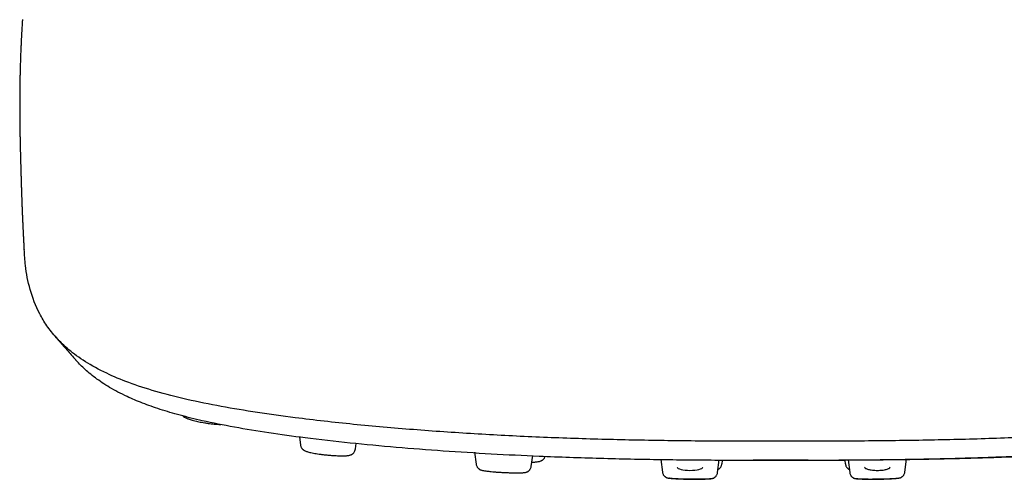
# Model space of a CAD drawing. Header units: millimetres. Extents: x 8 to 1894, y 12 to 2738.
# Tile 1 of 156: x 643 to 713, y 1350 to 1383. Entities that reach past the tile are written whole.
import ezdxf

# ---------------------------------------------------------------- set-up
doc = ezdxf.new("R2010")
doc.units = ezdxf.units.MM

msp = doc.modelspace()

# ---------------------------------------------------------------- linework, layer by layer
at = {"color": 7, "linetype": 'Continuous', "lineweight": 30}
for p, q in [((662.789, 1352.898), (662.859, 1352.347)), ((666.767, 1352.058), (666.815, 1352.435)), ((675.206, 1351.833), (675.314, 1350.982)), ((679.223, 1350.824), (679.322, 1351.604)), ((688.4, 1351.322), (688.515, 1350.419)), ((692.424, 1350.379), (692.539, 1351.276)), ((692.739, 1350.998), (692.77, 1351.246)), ((697.107, 1351.263), (694.945, 1351.265)), ((698.841, 1351.264), (697.107, 1351.263)), ((701.444, 1351.25), (701.476, 1350.998)), ((701.675, 1351.279), (701.79, 1350.379)), ((705.699, 1350.419), (705.814, 1351.325))]:
    msp.add_line(p, q, dxfattribs=at)
at = {"color": 7, "linetype": 'Continuous', "lineweight": 30, "flags": 128}
for points in [[(689.569, 1350.77), (689.569, 1350.77), (689.586, 1350.725), (689.638, 1350.681), (689.721, 1350.641), (689.833, 1350.605), (689.97, 1350.576), (690.125, 1350.555), (690.295, 1350.542), (690.47, 1350.537), (690.646, 1350.542), (690.814, 1350.555), (690.97, 1350.577), (691.106, 1350.606), (691.218, 1350.641), (691.301, 1350.681), (691.352, 1350.725), (691.369, 1350.77), (691.369, 1350.77)], [(705.209, 1349.986), (705.209, 1349.98), (705.183, 1349.972), (705.132, 1349.964), (705.06, 1349.956), (704.964, 1349.948), (704.849, 1349.94), (704.75, 1349.935), (704.64, 1349.93), (704.521, 1349.925), (704.394, 1349.921), (704.261, 1349.917), (704.123, 1349.913), (703.981, 1349.91), (703.838, 1349.908), (703.693, 1349.906), (703.55, 1349.904), (703.409, 1349.904), (703.268, 1349.903), (703.09, 1349.904), (702.925, 1349.906), (702.775, 1349.908), (702.643, 1349.912), (702.53, 1349.916), (702.436, 1349.921), (702.365, 1349.927), (702.317, 1349.933), (702.294, 1349.94), (702.294, 1349.94)]]:
    msp.add_lwpolyline(points, dxfattribs=at)
at = {"color": 7, "linetype": 'Continuous', "lineweight": 30}
for points, knots in [([(643.165, 1382.513), (643.162, 1382.468), (643.155, 1382.371), (643.146, 1382.221), (643.136, 1382.069), (643.127, 1381.928), (643.12, 1381.801), (643.111, 1381.647), (643.101, 1381.468), (643.089, 1381.258), (643.078, 1381.033), (643.065, 1380.776), (643.054, 1380.517), (643.042, 1380.245), (643.032, 1379.989), (643.023, 1379.73), (643.016, 1379.5), (643.009, 1379.287), (643.003, 1379.063), (642.998, 1378.872), (642.994, 1378.712), (642.991, 1378.584), (642.988, 1378.449), (642.986, 1378.313), (642.983, 1378.184), (642.981, 1378.054), (642.979, 1377.889), (642.976, 1377.691), (642.974, 1377.461), (642.972, 1377.225), (642.97, 1376.989), (642.969, 1376.774), (642.969, 1376.559), (642.969, 1376.344), (642.969, 1376.137), (642.97, 1375.937), (642.971, 1375.765), (642.972, 1375.624), (642.973, 1375.529), (642.973, 1375.447), (642.974, 1375.352), (642.975, 1375.245), (642.976, 1375.142), (642.977, 1375.056), (642.978, 1374.99), (642.979, 1374.93), (642.98, 1374.86), (642.981, 1374.776), (642.983, 1374.678), (642.984, 1374.58), (642.986, 1374.492), (642.987, 1374.416), (642.988, 1374.333), (642.99, 1374.232), (642.992, 1374.112), (642.995, 1373.992), (642.997, 1373.889), (642.999, 1373.804), (643, 1373.732), (643.002, 1373.66), (643.004, 1373.582), (643.006, 1373.489), (643.008, 1373.383), (643.011, 1373.282), (643.013, 1373.197), (643.015, 1373.124), (643.016, 1373.058), (643.018, 1372.989), (643.02, 1372.91), (643.023, 1372.821), (643.025, 1372.726), (643.028, 1372.631), (643.03, 1372.54), (643.032, 1372.452), (643.035, 1372.363), (643.037, 1372.274), (643.039, 1372.185), (643.042, 1372.1), (643.044, 1372.021), (643.046, 1371.939), (643.049, 1371.84), (643.052, 1371.724), (643.056, 1371.594), (643.06, 1371.452), (643.064, 1371.302), (643.069, 1371.135), (643.075, 1370.943), (643.08, 1370.758), (643.086, 1370.594), (643.09, 1370.463), (643.094, 1370.337), (643.098, 1370.223), (643.101, 1370.125), (643.104, 1370.036), (643.107, 1369.95), (643.111, 1369.85), (643.115, 1369.747), (643.118, 1369.651), (643.121, 1369.563), (643.125, 1369.466), (643.129, 1369.349), (643.134, 1369.222), (643.139, 1369.106), (643.143, 1369.002), (643.148, 1368.889), (643.153, 1368.766), (643.158, 1368.641), (643.163, 1368.51), (643.17, 1368.359), (643.178, 1368.187), (643.185, 1368.026), (643.191, 1367.901), (643.196, 1367.797), (643.2, 1367.699), (643.205, 1367.603), (643.209, 1367.519), (643.213, 1367.435), (643.218, 1367.34), (643.223, 1367.23), (643.229, 1367.118), (643.235, 1367), (643.241, 1366.884), (643.247, 1366.771), (643.252, 1366.671), (643.257, 1366.574), (643.263, 1366.467), (643.27, 1366.344), (643.275, 1366.255), (643.277, 1366.209)], [0, 0, 0, 0, 0.005866, 0.012638, 0.019528, 0.025866, 0.031144, 0.03608, 0.046145, 0.054821, 0.064034, 0.07596, 0.089184, 0.098934, 0.112684, 0.124324, 0.134377, 0.144371, 0.154212, 0.165677, 0.171597, 0.176906, 0.183933, 0.191099, 0.196604, 0.202501, 0.210154, 0.221004, 0.231572, 0.244813, 0.256744, 0.267949, 0.278352, 0.29065, 0.302663, 0.311548, 0.323527, 0.331231, 0.335076, 0.339555, 0.344981, 0.351423, 0.357826, 0.362697, 0.366156, 0.369295, 0.373101, 0.378485, 0.384434, 0.390687, 0.396121, 0.400463, 0.404778, 0.411602, 0.419724, 0.427921, 0.43492, 0.44018, 0.444902, 0.449849, 0.455225, 0.461839, 0.471055, 0.479528, 0.487033, 0.493533, 0.499122, 0.505342, 0.514193, 0.524694, 0.536084, 0.547662, 0.55816, 0.568799, 0.579446, 0.590057, 0.600634, 0.611066, 0.620265, 0.627954, 0.638566, 0.650598, 0.663975, 0.67734, 0.690754, 0.705398, 0.721771, 0.738859, 0.748692, 0.758456, 0.767408, 0.775296, 0.782111, 0.787039, 0.792638, 0.798943, 0.805907, 0.812042, 0.816748, 0.822436, 0.829875, 0.837797, 0.844886, 0.850444, 0.855961, 0.864135, 0.871499, 0.877382, 0.88614, 0.896626, 0.905842, 0.912544, 0.916854, 0.922672, 0.928224, 0.93228, 0.936146, 0.941451, 0.947349, 0.953482, 0.959076, 0.965722, 0.971607, 0.976608, 0.981142, 0.9865, 0.993057, 1, 1, 1, 1]), ([(750.92, 1366.207), (750.9, 1365.831), (750.849, 1364.88), (750.552, 1363.361), (750.012, 1361.933), (749.341, 1360.795), (748.676, 1359.939), (747.796, 1359.086), (746.641, 1358.241), (745.224, 1357.459), (743.546, 1356.752), (741.653, 1356.127), (739.443, 1355.561), (737.004, 1355.065), (734.422, 1354.635), (731.301, 1354.202), (727.614, 1353.79), (723.365, 1353.412), (719.049, 1353.114), (714.683, 1352.89), (710.282, 1352.737), (705.871, 1352.649), (701.478, 1352.607), (697.107, 1352.597), (692.736, 1352.603), (688.344, 1352.643), (683.933, 1352.737), (679.531, 1352.892), (675.166, 1353.118), (670.85, 1353.415), (666.6, 1353.789), (662.914, 1354.203), (659.793, 1354.637), (657.21, 1355.067), (654.772, 1355.563), (652.562, 1356.129), (650.668, 1356.753), (648.991, 1357.46), (647.573, 1358.242), (646.418, 1359.087), (645.539, 1359.94), (644.873, 1360.796), (644.203, 1361.933), (643.662, 1363.361), (643.365, 1364.882), (643.314, 1365.833), (643.294, 1366.21)], [0, 0, 0, 0, 0.025217, 0.063803, 0.10258, 0.122089, 0.14174, 0.161558, 0.181585, 0.201861, 0.218949, 0.236234, 0.253529, 0.27061, 0.287485, 0.304201, 0.329047, 0.353713, 0.378268, 0.402779, 0.427275, 0.451685, 0.475934, 0.499966, 0.523997, 0.548247, 0.572657, 0.597149, 0.621666, 0.646218, 0.670883, 0.69573, 0.712446, 0.729322, 0.7464, 0.763701, 0.780976, 0.798076, 0.818345, 0.838374, 0.858192, 0.877842, 0.897351, 0.936129, 0.974715, 1, 1, 1, 1]), ([(645.471, 1360.057), (645.591, 1359.919), (645.769, 1359.715), (646.052, 1359.391), (646.419, 1358.97), (646.729, 1358.614), (646.936, 1358.378)], [0, 0, 0, 0, 0.2470498, 0.3641082, 0.577928, 1, 1, 1, 1]), ([(747.284, 1358.391), (747.1, 1358.188), (746.705, 1357.751), (745.914, 1357.094), (744.91, 1356.422), (743.78, 1355.826), (742.562, 1355.306), (741.314, 1354.86), (739.899, 1354.442), (738.155, 1354.013), (736.053, 1353.59), (733.602, 1353.185), (730.864, 1352.809), (727.851, 1352.467), (724.575, 1352.158), (721.236, 1351.899), (717.85, 1351.687), (714.145, 1351.506), (710.119, 1351.369), (705.784, 1351.285), (701.445, 1351.245), (697.108, 1351.236), (692.771, 1351.241), (688.43, 1351.279), (684.095, 1351.369), (680.069, 1351.508), (676.364, 1351.69), (672.979, 1351.902), (669.64, 1352.16), (666.364, 1352.467), (663.349, 1352.811), (660.612, 1353.188), (658.162, 1353.593), (656.061, 1354.016), (654.316, 1354.444), (652.903, 1354.861), (651.652, 1355.307), (650.437, 1355.826), (649.306, 1356.423), (648.302, 1357.095), (647.512, 1357.751), (647.118, 1358.186), (646.935, 1358.388)], [0, 0, 0, 0, 0.019968, 0.042845, 0.065749, 0.08868, 0.105899, 0.123131, 0.140371, 0.157606, 0.180561, 0.203488, 0.226385, 0.253822, 0.281229, 0.308628, 0.336023, 0.363413, 0.397638, 0.431821, 0.465957, 0.500046, 0.534139, 0.568292, 0.602485, 0.6367, 0.664086, 0.691475, 0.718869, 0.746283, 0.773727, 0.796621, 0.819543, 0.842495, 0.859727, 0.876966, 0.894199, 0.911419, 0.93435, 0.957253, 0.980128, 1, 1, 1, 1]), ([(698.912, 1351.268), (699.225, 1351.268), (699.853, 1351.27), (700.783, 1351.274), (701.686, 1351.279), (702.545, 1351.285), (703.361, 1351.293), (704.139, 1351.301), (704.922, 1351.311), (705.705, 1351.323), (706.482, 1351.336), (707.206, 1351.35), (707.876, 1351.364), (708.493, 1351.378), (709.365, 1351.4), (710.516, 1351.433), (711.969, 1351.482), (713.439, 1351.539), (714.934, 1351.606), (716.448, 1351.682), (717.972, 1351.768), (719.488, 1351.864), (720.995, 1351.969), (722.489, 1352.084), (723.971, 1352.208), (725.386, 1352.338), (726.733, 1352.472), (728.015, 1352.611), (729.284, 1352.759), (730.537, 1352.918), (731.63, 1353.068), (732.566, 1353.207), (733.352, 1353.329), (734.123, 1353.457), (734.883, 1353.591), (735.634, 1353.731), (736.371, 1353.878), (737.096, 1354.033), (737.805, 1354.196), (738.507, 1354.37), (739.085, 1354.524), (739.547, 1354.655), (739.897, 1354.758), (740.242, 1354.865), (740.577, 1354.973), (740.894, 1355.081), (741.199, 1355.189), (741.487, 1355.297), (741.76, 1355.402), (742.004, 1355.501), (742.222, 1355.593), (742.417, 1355.677), (742.56, 1355.741), (742.659, 1355.787), (742.725, 1355.817), (742.794, 1355.849), (742.875, 1355.887), (742.97, 1355.933), (743.079, 1355.987), (743.21, 1356.052), (743.363, 1356.131), (743.539, 1356.224), (743.728, 1356.328), (743.931, 1356.444), (744.145, 1356.572), (744.286, 1356.662), (744.36, 1356.708)], [0, 0, 0, 0, 0.01756, 0.035301, 0.052312, 0.068307, 0.083595, 0.098175, 0.112048, 0.12764, 0.14223, 0.155819, 0.168407, 0.179996, 0.190586, 0.217627, 0.245052, 0.272881, 0.301103, 0.330254, 0.359466, 0.388666, 0.417845, 0.446995, 0.476103, 0.505173, 0.531072, 0.556991, 0.582953, 0.608983, 0.635087, 0.652199, 0.669309, 0.686408, 0.703486, 0.720694, 0.738339, 0.755644, 0.773453, 0.791746, 0.810497, 0.820494, 0.830606, 0.840827, 0.851153, 0.861251, 0.870781, 0.88093, 0.890365, 0.899091, 0.907112, 0.914431, 0.921048, 0.923669, 0.926161, 0.928763, 0.93199, 0.935862, 0.94038, 0.945544, 0.952388, 0.960118, 0.968738, 0.978253, 0.988671, 1, 1, 1, 1]), ([(654.533, 1354.402), (654.551, 1354.386), (654.603, 1354.339), (654.686, 1354.293), (654.781, 1354.245), (654.883, 1354.203), (654.993, 1354.163), (655.123, 1354.121), (655.289, 1354.074), (655.472, 1354.029), (655.668, 1353.986), (655.868, 1353.947), (656.087, 1353.909), (656.314, 1353.875), (656.536, 1353.847), (656.742, 1353.825), (656.926, 1353.81), (657.087, 1353.801), (657.179, 1353.799), (657.221, 1353.798)], [0, 0, 0, 0, 0.031383, 0.086257, 0.1397, 0.190101, 0.238013, 0.294858, 0.35944, 0.431689, 0.490937, 0.55463, 0.622899, 0.69494, 0.76448, 0.830176, 0.892045, 0.950197, 1, 1, 1, 1]), ([(662.862, 1352.348), (662.868, 1352.316), (662.879, 1352.256), (662.912, 1352.178), (662.948, 1352.119), (662.98, 1352.077), (663.003, 1352.052), (663.018, 1352.037), (663.025, 1352.03), (663.033, 1352.023), (663.051, 1352.007), (663.079, 1351.984), (663.126, 1351.953), (663.194, 1351.92), (663.285, 1351.884), (663.399, 1351.848), (663.534, 1351.814), (663.692, 1351.779), (663.873, 1351.746), (664.076, 1351.713), (664.303, 1351.681), (664.55, 1351.652), (664.804, 1351.626), (665.053, 1351.605), (665.284, 1351.589), (665.492, 1351.578), (665.693, 1351.572), (665.882, 1351.57), (666.051, 1351.574), (666.186, 1351.584), (666.289, 1351.597), (666.37, 1351.615), (666.441, 1351.639), (666.496, 1351.667), (666.535, 1351.691), (666.572, 1351.717), (666.622, 1351.761), (666.68, 1351.831), (666.737, 1351.932), (666.754, 1352.014), (666.763, 1352.058)], [0, 0, 0, 0, 0.018638, 0.034578, 0.047466, 0.057135, 0.063533, 0.066808, 0.068304, 0.0702, 0.07531, 0.091084, 0.114318, 0.144615, 0.177863, 0.212652, 0.248978, 0.286848, 0.326281, 0.367336, 0.41015, 0.454872, 0.501277, 0.546139, 0.588588, 0.628659, 0.66645, 0.713434, 0.756621, 0.796012, 0.831585, 0.862681, 0.888964, 0.906034, 0.913896, 0.92222, 0.934827, 0.952284, 0.974297, 1, 1, 1, 1]), ([(675.317, 1350.983), (675.323, 1350.948), (675.336, 1350.881), (675.375, 1350.799), (675.417, 1350.737), (675.45, 1350.702), (675.48, 1350.674), (675.506, 1350.652), (675.524, 1350.638), (675.536, 1350.63), (675.54, 1350.626), (675.544, 1350.624), (675.546, 1350.622), (675.55, 1350.619), (675.552, 1350.618), (675.555, 1350.616), (675.558, 1350.613), (675.566, 1350.608), (675.578, 1350.602), (675.601, 1350.59), (675.636, 1350.576), (675.693, 1350.557), (675.778, 1350.537), (675.886, 1350.517), (676.009, 1350.498), (676.134, 1350.481), (676.296, 1350.463), (676.497, 1350.443), (676.742, 1350.423), (676.999, 1350.405), (677.263, 1350.39), (677.527, 1350.378), (677.784, 1350.37), (678.027, 1350.365), (678.227, 1350.364), (678.387, 1350.366), (678.511, 1350.37), (678.631, 1350.376), (678.734, 1350.385), (678.816, 1350.397), (678.87, 1350.41), (678.904, 1350.42), (678.925, 1350.429), (678.935, 1350.434), (678.94, 1350.437), (678.944, 1350.439), (678.947, 1350.44), (678.95, 1350.442), (678.953, 1350.444), (678.956, 1350.446), (678.958, 1350.448), (678.961, 1350.449), (678.964, 1350.452), (678.969, 1350.455), (678.977, 1350.46), (678.988, 1350.467), (679.008, 1350.48), (679.036, 1350.5), (679.071, 1350.529), (679.109, 1350.567), (679.156, 1350.632), (679.198, 1350.719), (679.212, 1350.788), (679.219, 1350.825)], [0, 0, 0, 0, 0.019495, 0.0369058, 0.0521414, 0.0656409, 0.0764878, 0.0843742, 0.0894988, 0.0911718, 0.0918473, 0.0924608, 0.0936212, 0.0941442, 0.0946577, 0.0951923, 0.0957752, 0.0971605, 0.1010984, 0.1068205, 0.1238729, 0.1484885, 0.1806495, 0.2201576, 0.2504623, 0.2816901, 0.312743, 0.3590354, 0.4051902, 0.451373, 0.4976551, 0.5440168, 0.5904365, 0.6369887, 0.6838849, 0.7154631, 0.747321, 0.7775254, 0.8165154, 0.8477575, 0.8710388, 0.8863523, 0.891088, 0.8927841, 0.8941035, 0.8946638, 0.8951901, 0.8957153, 0.8962726, 0.8975851, 0.8983402, 0.8990452, 0.8997499, 0.9005155, 0.902404, 0.9049534, 0.9082657, 0.9173673, 0.9299724, 0.9452488, 0.9617828, 0.980064, 1, 1, 1, 1]), ([(679.261, 1351.124), (679.308, 1351.125), (679.404, 1351.128), (679.531, 1351.137), (679.655, 1351.149), (679.765, 1351.167), (679.855, 1351.189), (679.923, 1351.214), (679.97, 1351.239), (680, 1351.258), (680.017, 1351.271), (680.035, 1351.284), (680.048, 1351.295), (680.067, 1351.31), (680.095, 1351.337), (680.132, 1351.38), (680.173, 1351.44), (680.193, 1351.489), (680.204, 1351.515)], [0, 0, 0, 0, 0.109607, 0.225314, 0.334092, 0.468287, 0.588943, 0.690716, 0.754654, 0.78284, 0.807332, 0.817549, 0.827339, 0.839156, 0.862124, 0.897948, 0.946436, 1, 1, 1, 1]), ([(692.453, 1350.605), (692.459, 1350.607), (692.479, 1350.616), (692.507, 1350.633), (692.534, 1350.652), (692.553, 1350.667), (692.568, 1350.681), (692.588, 1350.699), (692.616, 1350.729), (692.651, 1350.773), (692.686, 1350.833), (692.719, 1350.91), (692.729, 1350.968), (692.735, 1350.998)], [0, 0, 0, 0, 0.060237, 0.230304, 0.342742, 0.378184, 0.403258, 0.44396, 0.509205, 0.598801, 0.711933, 0.846743, 1, 1, 1, 1]), ([(701.48, 1350.998), (701.487, 1350.962), (701.5, 1350.893), (701.541, 1350.807), (701.585, 1350.744), (701.621, 1350.705), (701.653, 1350.676), (701.681, 1350.654), (701.701, 1350.639), (701.715, 1350.63), (701.725, 1350.624), (701.734, 1350.618), (701.743, 1350.613), (701.752, 1350.607), (701.758, 1350.605), (701.761, 1350.603)], [0, 0, 0, 0, 0.194771, 0.366831, 0.512964, 0.635518, 0.735673, 0.813016, 0.868547, 0.888627, 0.904041, 0.927979, 0.942585, 0.960343, 1, 1, 1, 1]), ([(688.518, 1350.42), (688.525, 1350.385), (688.537, 1350.317), (688.578, 1350.233), (688.622, 1350.171), (688.657, 1350.135), (688.69, 1350.107), (688.716, 1350.088), (688.733, 1350.075), (688.742, 1350.069), (688.748, 1350.065), (688.752, 1350.062), (688.755, 1350.06), (688.76, 1350.056), (688.761, 1350.055), (688.766, 1350.051), (688.768, 1350.05), (688.771, 1350.048), (688.774, 1350.046), (688.779, 1350.043), (688.788, 1350.039), (688.808, 1350.03), (688.839, 1350.018), (688.882, 1350.007), (688.937, 1349.996), (689.002, 1349.986), (689.087, 1349.976), (689.194, 1349.966), (689.319, 1349.956), (689.482, 1349.946), (689.686, 1349.936), (689.936, 1349.927), (690.201, 1349.92), (690.472, 1349.915), (690.743, 1349.913), (691.007, 1349.913), (691.255, 1349.916), (691.458, 1349.921), (691.62, 1349.927), (691.745, 1349.933), (691.85, 1349.94), (691.934, 1349.948), (691.998, 1349.957), (692.051, 1349.966), (692.094, 1349.976), (692.125, 1349.987), (692.144, 1349.995), (692.153, 1350), (692.156, 1350.002), (692.159, 1350.003), (692.162, 1350.005), (692.164, 1350.006), (692.166, 1350.008), (692.171, 1350.011), (692.172, 1350.012), (692.178, 1350.016), (692.181, 1350.019), (692.185, 1350.021), (692.191, 1350.026), (692.2, 1350.032), (692.218, 1350.044), (692.245, 1350.064), (692.279, 1350.092), (692.314, 1350.128), (692.36, 1350.192), (692.401, 1350.276), (692.414, 1350.344), (692.421, 1350.38)], [0, 0, 0, 0, 0.0189884, 0.0363362, 0.0521503, 0.0670378, 0.079042, 0.0874028, 0.0903148, 0.0924775, 0.0933329, 0.0940869, 0.094798, 0.0955348, 0.0985793, 0.0991393, 0.0996432, 0.1001252, 0.1006236, 0.1017949, 0.103342, 0.1078218, 0.1228324, 0.1460871, 0.1661765, 0.1899003, 0.2171629, 0.2478967, 0.2798785, 0.3116343, 0.3588927, 0.4059255, 0.4529048, 0.499903, 0.5469005, 0.5938792, 0.6409268, 0.6882619, 0.7201074, 0.7522125, 0.7828712, 0.8100253, 0.8336154, 0.853532, 0.8764647, 0.8910739, 0.8953379, 0.8967887, 0.8973777, 0.8979017, 0.8983919, 0.8988866, 0.899423, 0.9000312, 0.9032749, 0.9040284, 0.9047621, 0.9055439, 0.9064311, 0.9086653, 0.9116582, 0.9202098, 0.932448, 0.9474969, 0.96345, 0.9809243, 1, 1, 1, 1]), ([(701.793, 1350.38), (701.8, 1350.344), (701.813, 1350.276), (701.854, 1350.192), (701.9, 1350.128), (701.936, 1350.092), (701.969, 1350.064), (701.996, 1350.044), (702.014, 1350.032), (702.023, 1350.026), (702.029, 1350.021), (702.033, 1350.019), (702.036, 1350.016), (702.042, 1350.012), (702.043, 1350.011), (702.048, 1350.008), (702.05, 1350.006), (702.053, 1350.005), (702.055, 1350.003), (702.058, 1350.002), (702.062, 1350), (702.07, 1349.995), (702.09, 1349.987), (702.12, 1349.976), (702.163, 1349.966), (702.216, 1349.957), (702.28, 1349.948), (702.364, 1349.94), (702.47, 1349.933), (702.594, 1349.927), (702.756, 1349.921), (702.959, 1349.916), (703.208, 1349.913), (703.471, 1349.913), (703.742, 1349.915), (704.013, 1349.92), (704.278, 1349.927), (704.528, 1349.936), (704.732, 1349.946), (704.895, 1349.956), (705.021, 1349.966), (705.127, 1349.976), (705.212, 1349.986), (705.278, 1349.996), (705.332, 1350.007), (705.376, 1350.018), (705.407, 1350.03), (705.426, 1350.039), (705.435, 1350.043), (705.44, 1350.046), (705.444, 1350.048), (705.446, 1350.05), (705.448, 1350.051), (705.453, 1350.055), (705.455, 1350.056), (705.46, 1350.06), (705.463, 1350.062), (705.466, 1350.065), (705.472, 1350.069), (705.481, 1350.075), (705.499, 1350.088), (705.525, 1350.107), (705.557, 1350.135), (705.592, 1350.171), (705.636, 1350.233), (705.677, 1350.317), (705.69, 1350.385), (705.697, 1350.42)], [0, 0, 0, 0, 0.019076, 0.03655, 0.052503, 0.067552, 0.07979, 0.088342, 0.091335, 0.093569, 0.094456, 0.095238, 0.095972, 0.096725, 0.099969, 0.100577, 0.101113, 0.101608, 0.102098, 0.102622, 0.103211, 0.104662, 0.108926, 0.123535, 0.146468, 0.166385, 0.189975, 0.217129, 0.247788, 0.279893, 0.311738, 0.359073, 0.406121, 0.453099, 0.500097, 0.547095, 0.594075, 0.641107, 0.688366, 0.720122, 0.752103, 0.782837, 0.8101, 0.833824, 0.853913, 0.877168, 0.892178, 0.896658, 0.898205, 0.899376, 0.899875, 0.900357, 0.900861, 0.901421, 0.904465, 0.905202, 0.905913, 0.906667, 0.907523, 0.909685, 0.912597, 0.920958, 0.932962, 0.94785, 0.963664, 0.981012, 1, 1, 1, 1]), ([(702.845, 1350.77), (702.849, 1350.755), (702.855, 1350.725), (702.909, 1350.681), (702.992, 1350.64), (703.105, 1350.605), (703.241, 1350.576), (703.398, 1350.554), (703.568, 1350.54), (703.744, 1350.536), (703.921, 1350.54), (704.091, 1350.554), (704.248, 1350.575), (704.385, 1350.604), (704.498, 1350.64), (704.582, 1350.68), (704.631, 1350.724), (704.651, 1350.755), (704.645, 1350.77), (704.645, 1350.77)], [0, 0, 0, 0, 0.062556, 0.124848, 0.187502, 0.249761, 0.312362, 0.37472, 0.437236, 0.499703, 0.562171, 0.624687, 0.687209, 0.749646, 0.81229, 0.874607, 0.937355, 0.999627, 1, 1, 1, 1]), ([(691.921, 1349.94), (691.914, 1349.938), (691.902, 1349.933), (691.853, 1349.927), (691.782, 1349.921), (691.689, 1349.916), (691.575, 1349.911), (691.442, 1349.908), (691.292, 1349.905), (691.126, 1349.904), (690.962, 1349.903), (690.807, 1349.904), (690.665, 1349.904), (690.521, 1349.906), (690.377, 1349.908), (690.232, 1349.91), (690.091, 1349.913), (689.952, 1349.917), (689.819, 1349.921), (689.692, 1349.925), (689.573, 1349.93), (689.463, 1349.935), (689.352, 1349.941), (689.246, 1349.948), (689.151, 1349.956), (689.078, 1349.964), (689.028, 1349.972), (689.002, 1349.979), (689.004, 1349.984), (689.005, 1349.986)], [0, 0, 0, 0, 0.041901, 0.084128, 0.126033, 0.168696, 0.210465, 0.252061, 0.294051, 0.335842, 0.37818, 0.410146, 0.441572, 0.472807, 0.504205, 0.535358, 0.56711, 0.598644, 0.63023, 0.66174, 0.693214, 0.72482, 0.756148, 0.798003, 0.840178, 0.882146, 0.924519, 0.966306, 1, 1, 1, 1])]:
    msp.add_open_spline(points, degree=3, knots=knots, dxfattribs=at)

doc.saveas('drawing.dxf')
